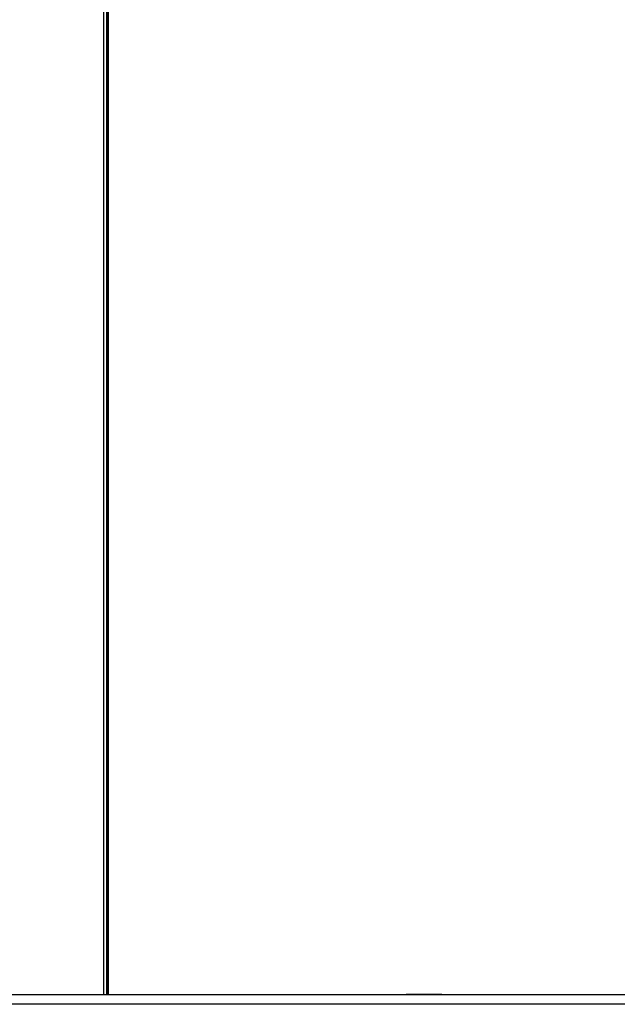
# Model space of a CAD drawing. Header units: millimetres. Extents: x -1205 to -724, y -121 to 439.
# Tile 9 of 25: x -1062 to -969, y -18 to 135. Entities that reach past the tile are written whole.
import ezdxf

# ---------------------------------------------------------------- set-up
doc = ezdxf.new("R2010")
doc.units = ezdxf.units.MM

# ---------------------------------------------------------------- blocks, each defined once
blk = doc.blocks.new('Deckelprofil_seitlich_2__68', base_point=(-1099.45, -16.51))
at = {"color": 1, "linetype": 'Continuous'}
for p, q in [((-1048.9, -16.51), (-1048.9, 219.09)), ((-1048.48, 219.09), (-1048.48, -16.51))]:
    blk.add_line(p, q, dxfattribs=at)
blk = doc.blocks.new('Deckelprofil__69', base_point=(-1048.22, -16.51))
at = {"color": 7, "linetype": 'Continuous'}
blk.add_line((-1048.22, 219.09), (-1048.22, -16.51), dxfattribs=at)
at = {"color": 1, "linetype": 'Continuous'}
blk.add_line((-1048.22, -16.51), (-1048.22, 219.09), dxfattribs=at)
blk = doc.blocks.new('Frontteil__74', base_point=(-1110.99, -41.51))
at = {"color": 7, "linetype": 'Continuous'}
for p, q in [((-1086.38, -16.51), (-1053.53, -16.51)), ((-1053.53, -16.51), (-1050.87, -16.51)), ((-1050.87, -16.51), (-1043.28, -16.51)), ((-1043.28, -16.51), (-1008.75, -16.51)), ((-1008.75, -16.51), (-1001.83, -16.51)), ((-999.99, -16.51), (-1001.83, -16.51)), ((-1001.83, -16.51), (-999.99, -16.51)), ((-996.24, -16.51), (-999.99, -16.51)), ((-999.99, -16.51), (-996.24, -16.51)), ((-996.24, -16.51), (-987.89, -16.51)), ((-996.24, -16.51), (-987.89, -16.51)), ((-987.89, -16.51), (-983.37, -16.51)), ((-983.37, -16.51), (-979.5, -16.51)), ((-979.5, -16.51), (-963.64, -16.51)), ((-979.5, -16.51), (-970.22, -16.51)), ((-970.22, -16.51), (-963.64, -16.51))]:
    blk.add_line(p, q, dxfattribs=at)
at = {"color": 1, "linetype": 'Continuous'}
blk.add_line((-785.06, -18.02), (-1101.9, -18.02), dxfattribs=at)
blk = doc.blocks.new('Gehaeuse_kpl__121', base_point=(-1122.58, -120.95))
for name, p in [('Deckelprofil_seitlich_2__68', (-1099.45, -16.51)), ('Deckelprofil__69', (-1048.22, -16.51)), ('Frontteil__74', (-1110.99, -41.51))]:
    blk.add_blockref(name, p)
blk = doc.blocks.new('L10-für-dxf-Internet__122', base_point=(-1204.98, -120.95))
blk.add_blockref('Gehaeuse_kpl__121', (-1122.58, -120.95))
blk = doc.blocks.new('DrfsichtB', base_point=(-768, 209))
blk.add_blockref('L10-für-dxf-Internet__122', (-1204.98, -120.95))

msp = doc.modelspace()

# ---------------------------------------------------------------- block references
msp.add_blockref('DrfsichtB', (-768, 209))

doc.saveas('drawing.dxf')
